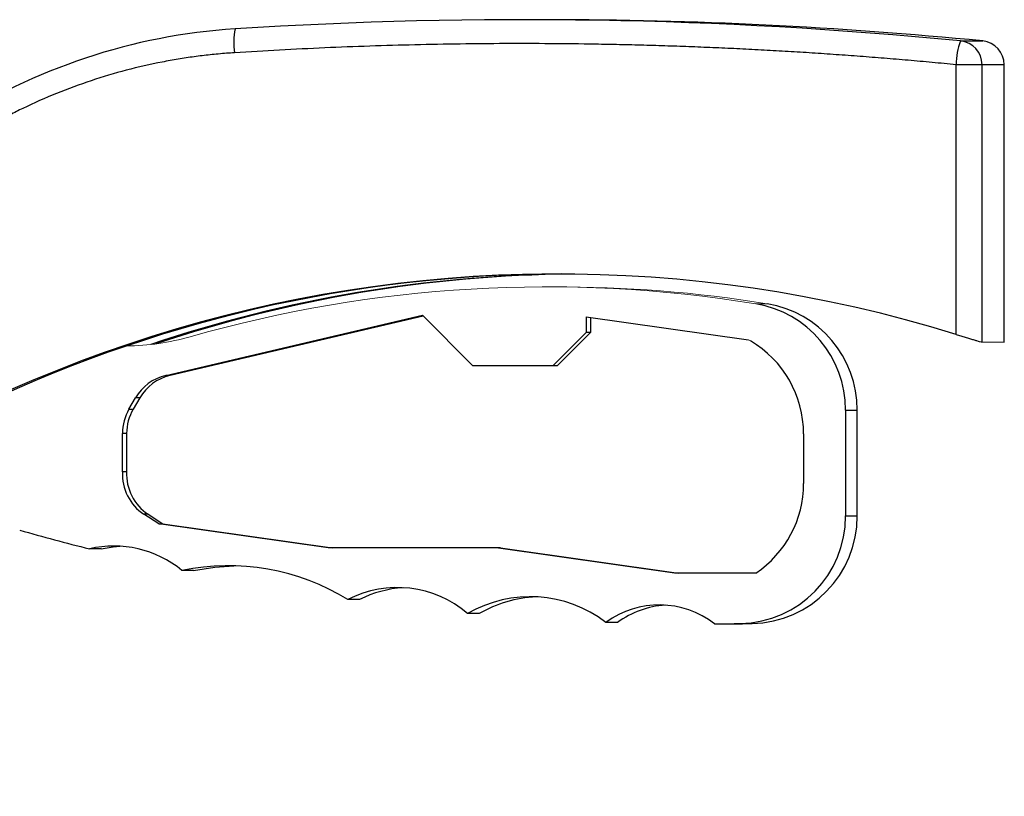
# Model space of a CAD drawing. Header units: millimetres. Extents: x 246 to 1260, y -378 to 663.
# Tile 18 of 22: x 943 to 1025, y 249 to 314. Entities that reach past the tile are written whole.
import ezdxf

# ---------------------------------------------------------------- set-up
doc = ezdxf.new("R2010")
doc.units = ezdxf.units.MM

msp = doc.modelspace()

# ---------------------------------------------------------------- linework, layer by layer
at = {"color": 7, "linetype": 'Continuous', "lineweight": 25}
for p, q in [((986.991, 313.99), (985.135, 313.991)), ((1021.471, 312.217), (1023.327, 312.216)), ((1021.101, 287.675), (1021.102, 310.226)), ((1023.27, 287.038), (1023.271, 310.226)), ((1025.127, 310.225), (1023.271, 310.226)), ((1025.126, 287.036), (1025.127, 310.225)), ((1025.135, 310.225), (1025.127, 310.225)), ((1025.134, 287.046), (1025.135, 310.225)), ((954.972, 284.234), (976.451, 289.274)), ((976.518, 289.207), (955.326, 284.234)), ((976.451, 289.274), (980.648, 285.06)), ((990.161, 289.138), (1003.738, 287.223)), ((990.161, 289.138), (990.161, 287.833)), ((990.515, 289.088), (990.515, 287.832)), ((987.399, 285.06), (990.161, 287.833)), ((987.753, 285.06), (990.515, 287.832)), ((990.515, 287.832), (990.161, 287.833)), ((1023.27, 287.038), (1025.126, 287.036)), ((1025.126, 287.036), (1025.113, 287.046)), ((980.648, 285.06), (987.399, 285.06)), ((980.648, 285.06), (981.002, 285.06)), ((981.002, 285.06), (987.753, 285.06)), ((987.399, 285.06), (987.753, 285.06)), ((955.326, 284.234), (954.972, 284.234)), ((951.889, 281.412), (952.437, 282.355)), ((952.791, 282.355), (952.243, 281.411)), ((952.791, 282.355), (952.437, 282.355)), ((951.889, 281.412), (952.243, 281.411)), ((1011.858, 281.347), (1011.858, 272.49)), ((1011.858, 281.347), (1012.831, 281.346)), ((1012.83, 272.489), (1012.831, 281.346)), ((951.346, 276.186), (951.346, 279.396)), ((951.7, 279.396), (951.346, 279.396)), ((951.7, 279.396), (951.7, 276.186)), ((1008.34, 279.357), (1008.34, 275.199)), ((951.7, 276.186), (951.346, 276.186)), ((954.381, 271.821), (953.15, 272.627)), ((953.504, 272.626), (953.15, 272.627)), ((953.504, 272.626), (954.735, 271.821)), ((1011.858, 272.49), (1012.83, 272.489)), ((968.555, 269.821), (954.381, 271.821)), ((954.381, 271.821), (954.735, 271.821)), ((954.735, 271.821), (968.907, 269.821)), ((949.558, 269.736), (948.585, 269.737)), ((982.627, 269.821), (968.555, 269.821)), ((997.533, 267.717), (982.627, 269.821)), ((982.98, 269.82), (982.627, 269.821)), ((982.98, 269.82), (997.885, 267.717)), ((957.302, 267.939), (956.329, 267.939)), ((1004.357, 267.717), (997.533, 267.717)), ((971.186, 265.489), (970.213, 265.489)), ((981.203, 264.321), (980.23, 264.321)), ((992.778, 263.584), (991.806, 263.584)), ((1000.899, 263.462), (1001.871, 263.462)), ((1003.063, 263.492), (1004.036, 263.492))]:
    msp.add_line(p, q, dxfattribs=at)
at = {"color": 144, "linetype": 'Continuous', "lineweight": 18}
for p, q in [((1004.332, 290.231), (1005.304, 290.23)), ((952.04, 286.718), (951.736, 286.728)), ((1003.738, 287.223), (1003.893, 287.132))]:
    msp.add_line(p, q, dxfattribs=at)
at = {"color": 7, "linetype": 'Continuous', "lineweight": 25, "flags": 128}
for points in [[(1023.271, 310.226), (1023.198, 310.226), (1023.052, 310.226), (1022.837, 310.226), (1022.562, 310.226), (1022.239, 310.226), (1021.878, 310.226), (1021.494, 310.226), (1021.102, 310.226)], [(949.558, 269.736), (950.571, 269.912), (951.123, 269.959)], [(957.302, 267.939), (959.084, 268.218), (960.676, 268.324)]]:
    msp.add_lwpolyline(points, dxfattribs=at)
at = {"color": 7, "linetype": 'Continuous', "lineweight": 25}
for centre, radius, start, end in [((984.872, -64.286), 378.277, 84.44788, 93.65256), ((986.728, -64.292), 378.282, 84.44791, 89.96014), ((963.944, 263.651), 49.673, 93.66001, 123.13325), ((966.362, 312.083), 5.704, 168.47443, 188.6327), ((1027.113, 310.142), 6.012, 159.81051, 179.19629), ((1021.274, 310.23), 1.997, 359.89898, 84.34364), ((1023.13, 310.228), 1.997, 359.89898, 84.34364), ((987.745, 179.858), 112.859, 72.80946, 142.19115), ((988.064, 179.77), 112.955, 89.98859, 142.17271), ((989.691, 180.016), 112.708, 90.45579, 108.61231), ((989.957, 180.01), 112.714, 90.52372, 108.53271), ((1002.869, 281.361), 8.989, 359.90842, 80.63329), ((1003.841, 281.361), 8.989, 359.90842, 80.63329), ((999.334, 279.364), 9.006, 359.95496, 59.5883), ((955.885, 280.355), 3.986, 103.23642, 149.87351), ((956.238, 280.354), 3.986, 103.23642, 149.87351), ((955.358, 279.396), 4.012, 149.84722, 180.00294), ((955.712, 279.396), 4.012, 149.84722, 180.00294), ((955.345, 275.976), 4.005, 176.99623, 236.76425), ((955.699, 275.976), 4.005, 176.99623, 236.76425), ((999.331, 275.194), 9.009, 303.9088, 0.03227), ((1002.874, 272.474), 8.983, 271.20425, 0.10599), ((1003.847, 272.473), 8.983, 271.20425, 0.10599), ((999.153, 470.033), 206.581, 254.15495, 255.83084), ((950.631, 260.967), 9.005, 50.73909, 103.12799), ((960.177, 249.178), 19.151, 58.39495, 101.59024), ((974.358, 257.496), 9.004, 49.2908, 117.40633), ((975.331, 257.496), 9.004, 93.06246, 117.41113), ((985.469, 255.331), 10.405, 52.48568, 120.23029), ((986.443, 255.329), 10.407, 92.64493, 120.23098), ((996.271, 257.485), 7.559, 52.25289, 126.20721), ((997.245, 257.481), 7.563, 93.65951, 126.20114), ((999.125, 469.874), 206.42, 270.49222, 271.09307), ((1000.098, 469.874), 206.42, 270.49222, 271.09307)]:
    msp.add_arc(centre, radius, start, end, dxfattribs=at)
at = {"color": 144, "linetype": 'Continuous', "lineweight": 18}
for centre, radius, start, end in [((986.837, 183.028), 108.621, 80.7314, 105.93454), ((987.81, 183.036), 108.613, 80.73076, 90.21656), ((951.567, 306.561), 19.848, 270.35741, 285.93411)]:
    msp.add_arc(centre, radius, start, end, dxfattribs=at)
at = {"color": 7, "linetype": 'Continuous', "lineweight": 25}
for points, knots in [([(1021.102, 310.226), (1020.433, 310.29), (1019.095, 310.418), (1017.088, 310.597), (1015.079, 310.765), (1013.07, 310.922), (1011.061, 311.069), (1009.051, 311.204), (1007.04, 311.33), (1005.029, 311.444), (1003.017, 311.547), (1001.004, 311.64), (998.991, 311.722), (996.977, 311.793), (994.963, 311.853), (992.948, 311.903), (990.345, 311.953), (987.154, 311.99), (983.375, 311.996), (979.598, 311.964), (975.821, 311.893), (972.045, 311.785), (968.27, 311.639), (964.495, 311.457), (961.981, 311.304), (960.723, 311.227)], [0, 0, 0, 0, 0.033347, 0.066688, 0.100024, 0.133356, 0.166685, 0.200011, 0.233336, 0.26666, 0.299985, 0.333312, 0.366641, 0.399974, 0.43331, 0.466652, 0.500001, 0.562522, 0.625024, 0.687514, 0.749998, 0.812483, 0.874973, 0.937477, 1, 1, 1, 1]), ([(960.723, 311.227), (960.497, 311.212), (960.046, 311.181), (959.37, 311.123), (958.695, 311.056), (958.022, 310.979), (957.349, 310.893), (956.678, 310.797), (956.008, 310.691), (955.339, 310.576), (953.886, 310.304), (951.663, 309.798), (948.711, 308.92), (945.821, 307.854), (943.571, 306.855), (941.923, 306.033), (940.844, 305.459), (939.781, 304.858), (938.731, 304.231), (938.045, 303.791), (937.702, 303.571)], [0, 0, 0, 0, 0.027689, 0.05536, 0.083017, 0.110666, 0.138313, 0.165963, 0.193623, 0.221296, 0.24899, 0.374485, 0.500002, 0.625497, 0.751014, 0.800841, 0.85062, 0.900384, 0.950167, 1, 1, 1, 1]), ([(1021.101, 287.675), (1021.23, 287.635), (1021.357, 287.596), (1021.611, 287.518), (1021.738, 287.478), (1021.985, 287.403), (1022.104, 287.367), (1022.331, 287.297), (1022.442, 287.264), (1022.644, 287.204), (1022.736, 287.177), (1022.904, 287.128), (1022.979, 287.107), (1023.166, 287.056), (1023.246, 287.038), (1023.27, 287.038)], [0, 0, 0, 0, 0.125, 0.125, 0.25, 0.25, 0.375, 0.375, 0.5, 0.5, 0.625, 0.625, 0.75, 0.75, 1, 1, 1, 1])]:
    msp.add_open_spline(points, degree=3, knots=knots, dxfattribs=at)

doc.saveas('drawing.dxf')
